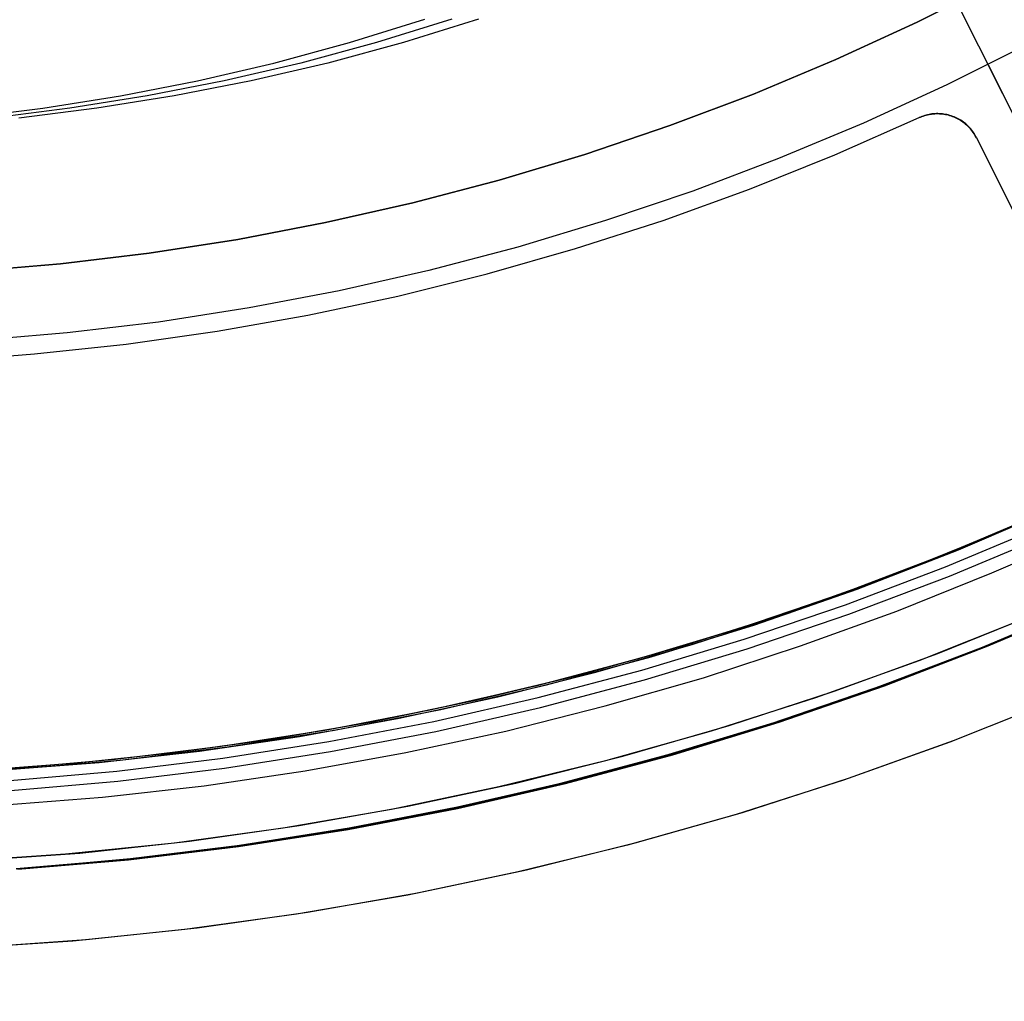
# Model space of a CAD drawing. Header units: millimetres. Extents: x 7986 to 9191, y -11326 to -10283.
# Tile 49 of 256: x 8594 to 8616, y -10742 to -10719. Entities that reach past the tile are written whole.
import ezdxf

# ---------------------------------------------------------------- set-up
doc = ezdxf.new("R2010")
doc.units = ezdxf.units.MM
doc.layers.add('color', color=7, linetype='Continuous')

msp = doc.modelspace()

# ---------------------------------------------------------------- linework, layer by layer
at = {"color": 7, "true_color": 0xffffff}
for p, q in [((8601.175, -10719.918, 32.218), (8602.899, -10719.386, 31.82)), ((8603.518, -10719.386, 34.5), (8601.794, -10719.918, 34.898)), ((8604.136, -10719.386, 37.179), (8602.412, -10719.918, 37.577)), ((8599.434, -10720.389, 32.62), (8601.175, -10719.918, 32.218)), ((8601.794, -10719.918, 34.898), (8600.053, -10720.389, 35.299)), ((8602.412, -10719.918, 37.577), (8600.672, -10720.389, 37.979)), ((8597.679, -10720.798, 33.025), (8599.434, -10720.389, 32.62)), ((8600.053, -10720.389, 35.299), (8598.297, -10720.798, 35.705)), ((8600.672, -10720.389, 37.979), (8598.916, -10720.798, 38.384)), ((8595.911, -10721.145, 33.433), (8597.679, -10720.798, 33.025)), ((8598.297, -10720.798, 35.705), (8596.529, -10721.145, 36.113)), ((8598.916, -10720.798, 38.384), (8597.148, -10721.145, 38.793)), ((8594.132, -10721.429, 33.844), (8595.911, -10721.145, 33.433)), ((8596.529, -10721.145, 36.113), (8594.75, -10721.429, 36.524)), ((8597.148, -10721.145, 38.793), (8595.369, -10721.429, 39.203)), ((8592.344, -10721.651, 34.257), (8594.132, -10721.429, 33.844)), ((8594.75, -10721.429, 36.524), (8592.963, -10721.651, 36.936)), ((8595.369, -10721.429, 39.203), (8593.582, -10721.651, 39.616)), ((8615.669, -10731.33, 39.872), (8617.903, -10730.356, 39.872)), ((8615.155, -10731.561, 27.926), (8617.447, -10730.577, 27.397)), ((8615.61, -10731.351, 60.059), (8617.738, -10730.423, 60.059)), ((8615.61, -10731.351, 60.059), (8617.738, -10730.423, 60.059)), ((8615.61, -10731.351, 60.059), (8617.74, -10730.427, 60.059)), ((8617.019, -10730.753, 61.309), (8614.761, -10731.699, 61.309)), ((8617.019, -10730.753, 18.434), (8614.761, -10731.699, 18.434)), ((8617.041, -10730.743, 35.213), (8614.845, -10731.666, 35.72)), ((8614.86, -10731.949, 60.99), (8617.128, -10730.999, 60.99)), ((8614.86, -10731.949, 60.99), (8617.128, -10730.999, 60.99)), ((8614.947, -10732.166, 60.565), (8617.221, -10731.212, 60.565)), ((8614.947, -10732.166, 60.565), (8617.221, -10731.212, 60.565)), ((8615.918, -10732.093, 18.434), (8618.197, -10731.102, 18.434)), ((8615.918, -10732.093, 18.434), (8618.197, -10731.102, 18.434)), ((8613.402, -10732.226, 39.872), (8615.669, -10731.33, 39.872)), ((8613.455, -10732.216, 60.059), (8615.61, -10731.351, 60.059)), ((8613.455, -10732.216, 60.059), (8615.61, -10731.351, 60.059)), ((8614.761, -10731.699, 61.309), (8612.471, -10732.568, 61.309)), ((8614.761, -10731.699, 18.434), (8612.471, -10732.568, 18.434)), ((8614.845, -10731.666, 35.72), (8612.635, -10732.509, 36.23)), ((8612.831, -10732.463, 28.463), (8615.155, -10731.561, 27.926)), ((8612.562, -10732.821, 60.99), (8614.86, -10731.949, 60.99)), ((8612.562, -10732.821, 60.99), (8614.86, -10731.949, 60.99)), ((8612.641, -10733.04, 60.565), (8614.947, -10732.166, 60.565)), ((8612.641, -10733.04, 60.565), (8614.947, -10732.166, 60.565)), ((8613.738, -10732.968, 18.434), (8615.918, -10732.093, 18.434)), ((8611.106, -10733.043, 39.872), (8613.402, -10732.226, 39.872)), ((8611.272, -10733.009, 60.059), (8613.455, -10732.216, 60.059)), ((8611.272, -10733.009, 60.059), (8613.455, -10732.216, 60.059)), ((8612.471, -10732.568, 61.309), (8610.152, -10733.357, 61.309)), ((8612.471, -10732.568, 18.434), (8610.152, -10733.357, 18.434)), ((8612.635, -10732.509, 36.23), (8610.414, -10733.272, 36.743)), ((8610.477, -10733.281, 29.006), (8612.831, -10732.463, 28.463)), ((8610.235, -10733.613, 60.99), (8612.562, -10732.821, 60.99)), ((8610.235, -10733.613, 60.99), (8612.562, -10732.821, 60.99)), ((8617.996, -10732.846, 27.271), (8615.656, -10733.834, 27.811)), ((8615.766, -10733.774, 40.622), (8618.103, -10732.788, 40.622)), ((8615.841, -10733.765, 35.49), (8618.194, -10732.763, 34.947)), ((8608.783, -10733.781, 39.872), (8611.106, -10733.043, 39.872)), ((8609.064, -10733.727, 60.059), (8611.272, -10733.009, 60.059)), ((8609.064, -10733.727, 60.059), (8611.272, -10733.009, 60.059)), ((8610.306, -10733.835, 60.565), (8612.641, -10733.04, 60.565)), ((8610.306, -10733.835, 60.565), (8612.641, -10733.04, 60.565)), ((8611.531, -10733.769, 18.434), (8613.738, -10732.968, 18.434)), ((8615.613, -10733.836, 19.934), (8617.945, -10732.858, 19.934)), ((8615.613, -10733.836, 61.309), (8617.945, -10732.858, 61.309)), ((8608.097, -10734.014, 29.556), (8610.477, -10733.281, 29.006)), ((8610.414, -10733.272, 36.743), (8608.187, -10733.957, 37.257)), ((8610.152, -10733.357, 61.309), (8607.808, -10734.065, 61.309)), ((8610.152, -10733.357, 18.434), (8607.808, -10734.065, 18.434)), ((8606.832, -10734.37, 60.059), (8609.064, -10733.727, 60.059)), ((8606.832, -10734.37, 60.059), (8609.064, -10733.727, 60.059)), ((8607.881, -10734.324, 60.99), (8610.235, -10733.613, 60.99)), ((8607.881, -10734.324, 60.99), (8610.235, -10733.613, 60.99)), ((8608.187, -10733.957, 37.257), (8605.958, -10734.563, 37.772)), ((8606.436, -10734.439, 39.872), (8608.783, -10733.781, 39.872)), ((8607.945, -10734.548, 60.565), (8610.306, -10733.835, 60.565)), ((8607.945, -10734.548, 60.565), (8610.306, -10733.835, 60.565)), ((8609.297, -10734.496, 18.434), (8611.531, -10733.769, 18.434)), ((8613.249, -10734.732, 19.934), (8615.613, -10733.836, 19.934)), ((8613.249, -10734.732, 61.309), (8615.613, -10733.836, 61.309)), ((8615.656, -10733.834, 27.811), (8613.285, -10734.739, 28.358)), ((8613.397, -10734.679, 40.622), (8615.766, -10733.774, 40.622)), ((8613.456, -10734.683, 36.041), (8615.841, -10733.765, 35.49)), ((8607.808, -10734.065, 61.309), (8605.441, -10734.692, 61.309)), ((8607.808, -10734.065, 18.434), (8605.441, -10734.692, 18.434)), ((8605.694, -10734.663, 30.111), (8608.097, -10734.014, 29.556)), ((8604.581, -10734.938, 60.059), (8606.832, -10734.37, 60.059)), ((8604.581, -10734.938, 60.059), (8606.832, -10734.37, 60.059)), ((8605.505, -10734.953, 60.99), (8607.881, -10734.324, 60.99)), ((8605.505, -10734.953, 60.99), (8607.881, -10734.324, 60.99)), ((8605.958, -10734.563, 37.772), (8603.73, -10735.091, 38.286)), ((8604.068, -10735.016, 39.872), (8606.436, -10734.439, 39.872)), ((8605.561, -10735.18, 60.565), (8607.945, -10734.548, 60.565)), ((8605.561, -10735.18, 60.565), (8607.945, -10734.548, 60.565)), ((8607.04, -10735.146, 18.434), (8609.297, -10734.496, 18.434)), ((8605.441, -10734.692, 61.309), (8603.053, -10735.237, 61.309)), ((8605.441, -10734.692, 18.434), (8603.053, -10735.237, 18.434)), ((8603.27, -10735.224, 30.67), (8605.694, -10734.663, 30.111)), ((8610.856, -10735.547, 19.934), (8613.249, -10734.732, 19.934)), ((8610.856, -10735.547, 61.309), (8613.249, -10734.732, 61.309)), ((8613.285, -10734.739, 28.358), (8610.886, -10735.561, 28.912)), ((8610.998, -10735.501, 40.622), (8613.397, -10734.679, 40.622)), ((8611.041, -10735.517, 36.598), (8613.456, -10734.683, 36.041)), ((8603.73, -10735.091, 38.286), (8601.507, -10735.544, 38.799)), ((8601.682, -10735.511, 39.872), (8604.068, -10735.016, 39.872)), ((8602.311, -10735.429, 60.059), (8604.581, -10734.938, 60.059)), ((8602.311, -10735.429, 60.059), (8604.581, -10734.938, 60.059)), ((8603.108, -10735.5, 60.99), (8605.505, -10734.953, 60.99)), ((8603.108, -10735.5, 60.99), (8605.505, -10734.953, 60.99)), ((8603.053, -10735.237, 61.309), (8600.648, -10735.699, 61.309)), ((8603.053, -10735.237, 18.434), (8600.648, -10735.699, 18.434)), ((8600.829, -10735.699, 31.234), (8603.27, -10735.224, 30.67)), ((8603.156, -10735.729, 60.565), (8605.561, -10735.18, 60.565)), ((8603.156, -10735.729, 60.565), (8605.561, -10735.18, 60.565)), ((8604.763, -10735.72, 18.434), (8607.04, -10735.146, 18.434)), ((8599.28, -10735.924, 39.872), (8601.682, -10735.511, 39.872)), ((8601.507, -10735.544, 38.799), (8599.293, -10735.922, 39.31)), ((8600.026, -10735.844, 60.059), (8602.311, -10735.429, 60.059)), ((8600.026, -10735.844, 60.059), (8602.311, -10735.429, 60.059)), ((8600.694, -10735.964, 60.99), (8603.108, -10735.5, 60.99)), ((8600.694, -10735.964, 60.99), (8603.108, -10735.5, 60.99)), ((8608.435, -10736.278, 19.934), (8610.856, -10735.547, 19.934)), ((8608.435, -10736.278, 61.309), (8610.856, -10735.547, 61.309)), ((8610.886, -10735.561, 28.912), (8608.46, -10736.298, 29.472)), ((8608.572, -10736.239, 40.622), (8610.998, -10735.501, 40.622)), ((8608.599, -10736.264, 37.162), (8611.041, -10735.517, 36.598)), ((8600.648, -10735.699, 61.309), (8598.228, -10736.078, 61.309)), ((8600.648, -10735.699, 18.434), (8598.228, -10736.078, 18.434)), ((8598.373, -10736.087, 31.801), (8600.829, -10735.699, 31.234)), ((8600.734, -10736.194, 60.565), (8603.156, -10735.729, 60.565)), ((8600.734, -10736.194, 60.565), (8603.156, -10735.729, 60.565)), ((8602.468, -10736.217, 18.434), (8604.763, -10735.72, 18.434)), ((8596.865, -10736.254, 39.872), (8599.28, -10735.924, 39.872)), ((8599.293, -10735.922, 39.31), (8597.091, -10736.227, 39.819)), ((8597.728, -10736.181, 60.059), (8600.026, -10735.844, 60.059)), ((8597.728, -10736.181, 60.059), (8600.026, -10735.844, 60.059)), ((8598.265, -10736.345, 60.99), (8600.694, -10735.964, 60.99)), ((8598.265, -10736.345, 60.99), (8600.694, -10735.964, 60.99)), ((8597.091, -10736.227, 39.819), (8594.904, -10736.461, 40.324)), ((8595.42, -10736.441, 60.059), (8597.728, -10736.181, 60.059)), ((8595.42, -10736.441, 60.059), (8597.728, -10736.181, 60.059)), ((8598.228, -10736.078, 61.309), (8595.797, -10736.374, 61.309)), ((8598.228, -10736.078, 18.434), (8595.797, -10736.374, 18.434)), ((8595.906, -10736.386, 32.37), (8598.373, -10736.087, 31.801)), ((8598.298, -10736.576, 60.565), (8600.734, -10736.194, 60.565)), ((8598.298, -10736.576, 60.565), (8600.734, -10736.194, 60.565)), ((8600.157, -10736.637, 18.434), (8602.468, -10736.217, 18.434)), ((8606.122, -10736.893, 40.622), (8608.572, -10736.239, 40.622)), ((8594.904, -10736.461, 40.324), (8592.735, -10736.625, 40.824)), ((8593.105, -10736.622, 60.059), (8595.42, -10736.441, 60.059)), ((8593.105, -10736.622, 60.059), (8595.42, -10736.441, 60.059)), ((8595.797, -10736.374, 61.309), (8593.357, -10736.585, 61.309)), ((8595.797, -10736.374, 18.434), (8593.357, -10736.585, 18.434)), ((8593.429, -10736.597, 32.942), (8595.906, -10736.386, 32.37)), ((8595.825, -10736.641, 60.99), (8598.265, -10736.345, 60.99)), ((8595.825, -10736.641, 60.99), (8598.265, -10736.345, 60.99)), ((8605.991, -10736.925, 19.934), (8608.435, -10736.278, 19.934)), ((8605.991, -10736.925, 61.309), (8608.435, -10736.278, 61.309)), ((8608.46, -10736.298, 29.472), (8606.011, -10736.949, 30.037)), ((8606.134, -10736.924, 37.731), (8608.599, -10736.264, 37.162)), ((8593.376, -10736.853, 60.99), (8595.825, -10736.641, 60.99)), ((8593.376, -10736.853, 60.99), (8595.825, -10736.641, 60.99)), ((8595.849, -10736.873, 60.565), (8598.298, -10736.576, 60.565)), ((8595.849, -10736.873, 60.565), (8598.298, -10736.576, 60.565)), ((8597.833, -10736.978, 18.434), (8600.157, -10736.637, 18.434)), ((8593.392, -10737.086, 60.565), (8595.849, -10736.873, 60.565)), ((8593.392, -10737.086, 60.565), (8595.849, -10736.873, 60.565)), ((8603.651, -10737.462, 40.622), (8606.122, -10736.893, 40.622)), ((8595.499, -10737.24, 18.434), (8597.833, -10736.978, 18.434)), ((8603.526, -10737.488, 19.934), (8605.991, -10736.925, 19.934)), ((8603.526, -10737.488, 61.309), (8605.991, -10736.925, 61.309)), ((8606.011, -10736.949, 30.037), (8603.541, -10737.513, 30.608)), ((8603.648, -10737.496, 38.305), (8606.134, -10736.924, 37.731)), ((8593.158, -10737.424, 18.434), (8595.499, -10737.24, 18.434)), ((8601.043, -10737.965, 19.934), (8603.526, -10737.488, 19.934)), ((8601.043, -10737.965, 61.309), (8603.526, -10737.488, 61.309)), ((8603.541, -10737.513, 30.608), (8601.055, -10737.991, 31.182)), ((8601.144, -10737.979, 38.883), (8603.648, -10737.496, 38.305)), ((8601.162, -10737.944, 40.622), (8603.651, -10737.462, 40.622)), ((8598.545, -10738.356, 19.934), (8601.043, -10737.965, 19.934)), ((8598.545, -10738.356, 61.309), (8601.043, -10737.965, 61.309)), ((8601.055, -10737.991, 31.182), (8598.554, -10738.38, 31.759)), ((8598.625, -10738.374, 39.465), (8601.144, -10737.979, 38.883)), ((8598.657, -10738.341, 40.622), (8601.162, -10737.944, 40.622)), ((8596.035, -10738.661, 19.934), (8598.545, -10738.356, 19.934)), ((8596.035, -10738.661, 61.309), (8598.545, -10738.356, 61.309)), ((8598.554, -10738.38, 31.759), (8596.041, -10738.682, 32.339)), ((8596.095, -10738.679, 40.049), (8598.625, -10738.374, 39.465)), ((8596.14, -10738.65, 40.622), (8598.657, -10738.341, 40.622)), ((8593.516, -10738.879, 19.934), (8596.035, -10738.661, 19.934)), ((8593.516, -10738.879, 61.309), (8596.035, -10738.661, 61.309)), ((8596.041, -10738.682, 32.339), (8593.519, -10738.894, 32.921)), ((8593.555, -10738.894, 40.635), (8596.095, -10738.679, 40.049)), ((8593.614, -10738.872, 40.622), (8596.14, -10738.65, 40.622))]:
    msp.add_line(p, q, dxfattribs=at)
at = {"layer": 'color', "color": 254, "true_color": 0xcad1ee}
for p, q in [((8604.145, -10697.102, 4.359), (8621.17, -10731.074, 4.359)), ((8616.044, -10718.533, 2.259), (8614.208, -10719.453, 2.259)), ((8614.208, -10719.453, 0.259), (8616.044, -10718.533, 0.259)), ((8616.044, -10718.533, 2.259), (8614.208, -10719.453, 2.259)), ((8614.208, -10719.453, 0.259), (8616.044, -10718.533, 0.259)), ((8616.044, -10718.533, 1.259), (8614.208, -10719.453, 1.259)), ((8615.835, -10720.428, 0.259), (8615.122, -10719.005, 0.259)), ((8614.208, -10719.453, 2.259), (8612.341, -10720.309, 2.259)), ((8612.341, -10720.309, 0.259), (8614.208, -10719.453, 0.259)), ((8614.208, -10719.453, 2.259), (8612.341, -10720.309, 2.259)), ((8612.341, -10720.309, 0.259), (8614.208, -10719.453, 0.259)), ((8614.208, -10719.453, 1.259), (8612.341, -10720.309, 1.259)), ((8616.773, -10719.947, 0.259), (8614.888, -10720.892, 0.259)), ((8616.773, -10719.947, 0.259), (8614.888, -10720.892, 0.259)), ((8612.341, -10720.309, 2.259), (8610.445, -10721.101, 2.259)), ((8610.445, -10721.101, 0.259), (8612.341, -10720.309, 0.259)), ((8612.341, -10720.309, 2.259), (8610.445, -10721.101, 2.259)), ((8610.445, -10721.101, 0.259), (8612.341, -10720.309, 0.259)), ((8612.341, -10720.309, 1.259), (8610.445, -10721.101, 1.259)), ((8615.835, -10720.428, 0.259), (8654.774, -10798.125, -36.784)), ((8614.888, -10720.892, 0.259), (8612.971, -10721.771, 0.259)), ((8614.888, -10720.892, 0.259), (8612.971, -10721.771, 0.259)), ((8610.445, -10721.101, 2.259), (8608.524, -10721.826, 2.259)), ((8608.524, -10721.826, 0.259), (8610.445, -10721.101, 0.259)), ((8610.445, -10721.101, 2.259), (8608.524, -10721.826, 2.259)), ((8608.524, -10721.826, 0.259), (8610.445, -10721.101, 0.259)), ((8610.445, -10721.101, 1.259), (8608.524, -10721.826, 1.259)), ((8612.971, -10721.771, 0.259), (8611.025, -10722.584, 0.259)), ((8612.971, -10721.771, 0.259), (8611.025, -10722.584, 0.259)), ((8612.32, -10722.496, 2.259), (8614.252, -10721.643, 2.259)), ((8612.32, -10722.496, 4.359), (8614.252, -10721.643, 4.359)), ((8612.32, -10722.496, 2.259), (8614.252, -10721.643, 2.259)), ((8612.32, -10722.496, 3.309), (8614.252, -10721.643, 3.309)), ((8612.32, -10722.496, 4.359), (8614.252, -10721.643, 4.359)), ((8614.252, -10721.643, 4.359), (8614.284, -10721.629, 4.359)), ((8614.286, -10721.629, 2.258), (8614.252, -10721.643, 2.259)), ((8614.284, -10721.629, 3.101), (8614.252, -10721.643, 3.101)), ((8614.286, -10721.629, 2.258), (8614.252, -10721.643, 2.259)), ((8614.252, -10721.643, 4.359), (8614.284, -10721.629, 4.359)), ((8614.252, -10721.643, 2.259), (8614.252, -10721.643, 4.359)), ((8614.252, -10721.643, 2.259), (8614.252, -10721.643, 4.359)), ((8614.284, -10721.629, 4.359), (8614.315, -10721.616, 4.359)), ((8614.315, -10721.616, 3.101), (8614.284, -10721.629, 3.101)), ((8614.284, -10721.629, 4.359), (8614.315, -10721.616, 4.359)), ((8614.321, -10721.617, 2.257), (8614.286, -10721.629, 2.258)), ((8614.321, -10721.617, 2.257), (8614.286, -10721.629, 2.258)), ((8614.315, -10721.616, 4.359), (8614.348, -10721.605, 4.359)), ((8614.348, -10721.605, 3.101), (8614.315, -10721.616, 3.101)), ((8614.315, -10721.616, 4.359), (8614.348, -10721.605, 4.359)), ((8614.355, -10721.606, 2.255), (8614.321, -10721.617, 2.257)), ((8614.355, -10721.606, 2.255), (8614.321, -10721.617, 2.257)), ((8614.348, -10721.605, 4.359), (8614.38, -10721.594, 4.359)), ((8614.38, -10721.594, 3.101), (8614.348, -10721.605, 3.101)), ((8614.348, -10721.605, 4.359), (8614.38, -10721.594, 4.359)), ((8614.39, -10721.596, 2.253), (8614.355, -10721.606, 2.255)), ((8614.39, -10721.596, 2.253), (8614.355, -10721.606, 2.255)), ((8614.38, -10721.594, 4.359), (8614.413, -10721.585, 4.359)), ((8614.413, -10721.585, 3.101), (8614.38, -10721.594, 3.101)), ((8614.38, -10721.594, 4.359), (8614.413, -10721.585, 4.359)), ((8614.426, -10721.587, 2.25), (8614.39, -10721.596, 2.253)), ((8614.426, -10721.587, 2.25), (8614.39, -10721.596, 2.253)), ((8614.413, -10721.585, 4.359), (8614.446, -10721.576, 4.359)), ((8614.446, -10721.576, 3.101), (8614.413, -10721.585, 3.101)), ((8614.413, -10721.585, 4.359), (8614.446, -10721.576, 4.359)), ((8614.461, -10721.579, 2.246), (8614.426, -10721.587, 2.25)), ((8614.461, -10721.579, 2.246), (8614.426, -10721.587, 2.25)), ((8614.446, -10721.576, 4.359), (8614.48, -10721.569, 4.359)), ((8614.48, -10721.569, 3.101), (8614.446, -10721.576, 3.101)), ((8614.446, -10721.576, 4.359), (8614.48, -10721.569, 4.359)), ((8614.497, -10721.572, 2.242), (8614.461, -10721.579, 2.246)), ((8614.497, -10721.572, 2.242), (8614.461, -10721.579, 2.246)), ((8614.48, -10721.569, 4.359), (8614.513, -10721.563, 4.359)), ((8614.513, -10721.563, 3.101), (8614.48, -10721.569, 3.101)), ((8614.48, -10721.569, 4.359), (8614.513, -10721.563, 4.359)), ((8614.533, -10721.567, 2.238), (8614.497, -10721.572, 2.242)), ((8614.533, -10721.567, 2.238), (8614.497, -10721.572, 2.242)), ((8614.513, -10721.563, 4.359), (8614.547, -10721.558, 4.359)), ((8614.547, -10721.558, 3.101), (8614.513, -10721.563, 3.101)), ((8614.513, -10721.563, 4.359), (8614.547, -10721.558, 4.359)), ((8614.568, -10721.563, 2.233), (8614.533, -10721.567, 2.238)), ((8614.568, -10721.563, 2.233), (8614.533, -10721.567, 2.238)), ((8614.547, -10721.558, 4.359), (8614.581, -10721.555, 4.359)), ((8614.581, -10721.555, 3.101), (8614.547, -10721.558, 3.101)), ((8614.547, -10721.558, 4.359), (8614.581, -10721.555, 4.359)), ((8614.604, -10721.56, 2.228), (8614.568, -10721.563, 2.233)), ((8614.604, -10721.56, 2.228), (8614.568, -10721.563, 2.233)), ((8614.581, -10721.555, 4.359), (8614.615, -10721.552, 4.359)), ((8614.615, -10721.552, 3.101), (8614.581, -10721.555, 3.101)), ((8614.581, -10721.555, 4.359), (8614.615, -10721.552, 4.359)), ((8614.64, -10721.558, 2.222), (8614.604, -10721.56, 2.228)), ((8614.64, -10721.558, 2.222), (8614.604, -10721.56, 2.228)), ((8614.615, -10721.552, 4.359), (8614.649, -10721.551, 4.359)), ((8614.649, -10721.551, 3.101), (8614.615, -10721.552, 3.101)), ((8614.615, -10721.552, 4.359), (8614.649, -10721.551, 4.359)), ((8614.676, -10721.557, 2.216), (8614.64, -10721.558, 2.222)), ((8614.676, -10721.557, 2.216), (8614.64, -10721.558, 2.222)), ((8614.649, -10721.551, 4.359), (8614.684, -10721.551, 4.359)), ((8614.684, -10721.551, 3.101), (8614.649, -10721.551, 3.101)), ((8614.649, -10721.551, 4.359), (8614.684, -10721.551, 4.359)), ((8614.712, -10721.557, 2.209), (8614.676, -10721.557, 2.216)), ((8614.712, -10721.557, 2.209), (8614.676, -10721.557, 2.216)), ((8614.684, -10721.551, 4.359), (8614.718, -10721.552, 4.359)), ((8614.718, -10721.552, 3.101), (8614.684, -10721.551, 3.101)), ((8614.684, -10721.551, 4.359), (8614.718, -10721.552, 4.359)), ((8614.748, -10721.559, 2.202), (8614.712, -10721.557, 2.209)), ((8614.748, -10721.559, 2.202), (8614.712, -10721.557, 2.209)), ((8614.718, -10721.552, 4.359), (8614.752, -10721.554, 4.359)), ((8614.752, -10721.554, 3.101), (8614.718, -10721.552, 3.101)), ((8614.718, -10721.552, 4.359), (8614.752, -10721.554, 4.359)), ((8614.784, -10721.562, 2.195), (8614.748, -10721.559, 2.202)), ((8614.784, -10721.562, 2.195), (8614.748, -10721.559, 2.202)), ((8614.752, -10721.554, 4.359), (8614.786, -10721.557, 4.359)), ((8614.786, -10721.557, 3.101), (8614.752, -10721.554, 3.101)), ((8614.752, -10721.554, 4.359), (8614.786, -10721.557, 4.359)), ((8614.819, -10721.566, 2.187), (8614.784, -10721.562, 2.195)), ((8614.819, -10721.566, 2.187), (8614.784, -10721.562, 2.195)), ((8614.786, -10721.557, 4.359), (8614.82, -10721.562, 4.359)), ((8614.82, -10721.562, 3.101), (8614.786, -10721.557, 3.101)), ((8614.786, -10721.557, 4.359), (8614.82, -10721.562, 4.359)), ((8614.854, -10721.571, 2.178), (8614.819, -10721.566, 2.187)), ((8614.854, -10721.571, 2.178), (8614.819, -10721.566, 2.187)), ((8614.82, -10721.562, 4.359), (8614.854, -10721.567, 4.359)), ((8614.854, -10721.567, 3.101), (8614.82, -10721.562, 3.101)), ((8614.82, -10721.562, 4.359), (8614.854, -10721.567, 4.359)), ((8614.854, -10721.567, 4.359), (8614.887, -10721.574, 4.359)), ((8614.887, -10721.574, 3.101), (8614.854, -10721.567, 3.101)), ((8614.854, -10721.567, 4.359), (8614.887, -10721.574, 4.359)), ((8614.889, -10721.578, 2.169), (8614.854, -10721.571, 2.178)), ((8614.889, -10721.578, 2.169), (8614.854, -10721.571, 2.178)), ((8614.887, -10721.574, 4.359), (8614.92, -10721.582, 4.359)), ((8614.92, -10721.582, 3.101), (8614.887, -10721.574, 3.101)), ((8614.887, -10721.574, 4.359), (8614.92, -10721.582, 4.359)), ((8614.923, -10721.585, 2.16), (8614.889, -10721.578, 2.169)), ((8614.923, -10721.585, 2.16), (8614.889, -10721.578, 2.169)), ((8614.92, -10721.582, 4.359), (8614.953, -10721.591, 4.359)), ((8614.953, -10721.591, 3.101), (8614.92, -10721.582, 3.101)), ((8614.92, -10721.582, 4.359), (8614.953, -10721.591, 4.359)), ((8614.958, -10721.594, 2.151), (8614.923, -10721.585, 2.16)), ((8614.958, -10721.594, 2.151), (8614.923, -10721.585, 2.16)), ((8614.953, -10721.591, 4.359), (8614.986, -10721.601, 4.359)), ((8614.986, -10721.601, 3.101), (8614.953, -10721.591, 3.101)), ((8614.953, -10721.591, 4.359), (8614.986, -10721.601, 4.359)), ((8614.991, -10721.604, 2.141), (8614.958, -10721.594, 2.151)), ((8614.991, -10721.604, 2.141), (8614.958, -10721.594, 2.151)), ((8614.986, -10721.601, 4.359), (8615.018, -10721.613, 4.359)), ((8615.018, -10721.613, 3.101), (8614.986, -10721.601, 3.101)), ((8614.986, -10721.601, 4.359), (8615.018, -10721.613, 4.359)), ((8615.024, -10721.615, 2.13), (8614.991, -10721.604, 2.141)), ((8615.024, -10721.615, 2.13), (8614.991, -10721.604, 2.141)), ((8615.018, -10721.613, 4.359), (8615.05, -10721.625, 4.359)), ((8615.05, -10721.625, 3.101), (8615.018, -10721.613, 3.101)), ((8615.018, -10721.613, 4.359), (8615.05, -10721.625, 4.359)), ((8615.057, -10721.627, 2.12), (8615.024, -10721.615, 2.13)), ((8615.057, -10721.627, 2.12), (8615.024, -10721.615, 2.13)), ((8615.05, -10721.625, 4.359), (8615.082, -10721.638, 4.359)), ((8615.082, -10721.638, 3.101), (8615.05, -10721.625, 3.101)), ((8615.05, -10721.625, 4.359), (8615.082, -10721.638, 4.359)), ((8615.089, -10721.64, 2.109), (8615.057, -10721.627, 2.12)), ((8615.089, -10721.64, 2.109), (8615.057, -10721.627, 2.12)), ((8615.082, -10721.638, 4.359), (8615.113, -10721.653, 4.359)), ((8615.113, -10721.653, 3.101), (8615.082, -10721.638, 3.101)), ((8615.082, -10721.638, 4.359), (8615.113, -10721.653, 4.359)), ((8615.121, -10721.654, 2.098), (8615.089, -10721.64, 2.109)), ((8615.121, -10721.654, 2.098), (8615.089, -10721.64, 2.109)), ((8615.113, -10721.653, 4.359), (8615.143, -10721.669, 4.359)), ((8615.143, -10721.669, 3.101), (8615.113, -10721.653, 3.101)), ((8615.113, -10721.653, 4.359), (8615.143, -10721.669, 4.359)), ((8615.152, -10721.67, 2.086), (8615.121, -10721.654, 2.098)), ((8615.152, -10721.67, 2.086), (8615.121, -10721.654, 2.098)), ((8615.143, -10721.669, 4.359), (8615.173, -10721.685, 4.359)), ((8615.173, -10721.685, 3.101), (8615.143, -10721.669, 3.101)), ((8615.143, -10721.669, 4.359), (8615.173, -10721.685, 4.359)), ((8615.182, -10721.686, 2.074), (8615.152, -10721.67, 2.086)), ((8615.182, -10721.686, 2.074), (8615.152, -10721.67, 2.086)), ((8615.173, -10721.685, 4.359), (8615.202, -10721.703, 4.359)), ((8615.202, -10721.703, 3.101), (8615.173, -10721.685, 3.101)), ((8615.173, -10721.685, 4.359), (8615.202, -10721.703, 4.359)), ((8615.212, -10721.704, 2.062), (8615.182, -10721.686, 2.074)), ((8615.212, -10721.704, 2.062), (8615.182, -10721.686, 2.074)), ((8615.202, -10721.703, 4.359), (8615.231, -10721.721, 4.359)), ((8615.231, -10721.721, 3.101), (8615.202, -10721.703, 3.101)), ((8615.202, -10721.703, 4.359), (8615.231, -10721.721, 4.359)), ((8615.241, -10721.722, 2.05), (8615.212, -10721.704, 2.062)), ((8615.241, -10721.722, 2.05), (8615.212, -10721.704, 2.062)), ((8615.231, -10721.721, 4.359), (8615.259, -10721.741, 4.359)), ((8615.259, -10721.741, 3.101), (8615.231, -10721.721, 3.101)), ((8615.231, -10721.721, 4.359), (8615.259, -10721.741, 4.359)), ((8615.269, -10721.742, 2.037), (8615.241, -10721.722, 2.05)), ((8615.269, -10721.742, 2.037), (8615.241, -10721.722, 2.05)), ((8615.259, -10721.741, 4.359), (8615.286, -10721.762, 4.359)), ((8615.286, -10721.762, 3.101), (8615.259, -10721.741, 3.101)), ((8615.259, -10721.741, 4.359), (8615.286, -10721.762, 4.359)), ((8615.296, -10721.762, 2.024), (8615.269, -10721.742, 2.037)), ((8615.296, -10721.762, 2.024), (8615.269, -10721.742, 2.037)), ((8615.286, -10721.762, 4.359), (8615.313, -10721.783, 4.359)), ((8615.313, -10721.783, 3.101), (8615.286, -10721.762, 3.101)), ((8615.286, -10721.762, 4.359), (8615.313, -10721.783, 4.359)), ((8615.323, -10721.783, 2.011), (8615.296, -10721.762, 2.024)), ((8615.323, -10721.783, 2.011), (8615.296, -10721.762, 2.024)), ((8608.524, -10721.826, 2.259), (8606.578, -10722.485, 2.259)), ((8606.578, -10722.485, 0.259), (8608.524, -10721.826, 0.259)), ((8608.524, -10721.826, 2.259), (8606.578, -10722.485, 2.259)), ((8606.578, -10722.485, 0.259), (8608.524, -10721.826, 0.259)), ((8608.524, -10721.826, 1.259), (8606.578, -10722.485, 1.259)), ((8615.313, -10721.783, 4.359), (8615.339, -10721.805, 4.359)), ((8615.339, -10721.805, 3.101), (8615.313, -10721.783, 3.101)), ((8615.313, -10721.783, 4.359), (8615.339, -10721.805, 4.359)), ((8615.349, -10721.806, 1.998), (8615.323, -10721.783, 2.011)), ((8615.349, -10721.806, 1.998), (8615.323, -10721.783, 2.011)), ((8615.339, -10721.805, 4.359), (8615.364, -10721.829, 4.359)), ((8615.364, -10721.829, 3.101), (8615.339, -10721.805, 3.101)), ((8615.339, -10721.805, 4.359), (8615.364, -10721.829, 4.359)), ((8615.373, -10721.829, 1.984), (8615.349, -10721.806, 1.998)), ((8615.373, -10721.829, 1.984), (8615.349, -10721.806, 1.998)), ((8615.364, -10721.829, 4.359), (8615.388, -10721.853, 4.359)), ((8615.388, -10721.853, 3.101), (8615.364, -10721.829, 3.101)), ((8615.364, -10721.829, 4.359), (8615.388, -10721.853, 4.359)), ((8615.397, -10721.853, 1.971), (8615.373, -10721.829, 1.984)), ((8615.397, -10721.853, 1.971), (8615.373, -10721.829, 1.984)), ((8615.388, -10721.853, 4.359), (8615.411, -10721.878, 4.359)), ((8615.411, -10721.878, 3.101), (8615.388, -10721.853, 3.101)), ((8615.388, -10721.853, 4.359), (8615.411, -10721.878, 4.359)), ((8615.42, -10721.878, 1.957), (8615.397, -10721.853, 1.971)), ((8615.42, -10721.878, 1.957), (8615.397, -10721.853, 1.971)), ((8615.411, -10721.878, 4.359), (8615.434, -10721.903, 4.359)), ((8615.434, -10721.903, 3.101), (8615.411, -10721.878, 3.101)), ((8615.411, -10721.878, 4.359), (8615.434, -10721.903, 4.359)), ((8615.442, -10721.903, 1.943), (8615.42, -10721.878, 1.957)), ((8615.442, -10721.903, 1.943), (8615.42, -10721.878, 1.957)), ((8615.434, -10721.903, 4.359), (8615.456, -10721.93, 4.359)), ((8615.456, -10721.93, 3.101), (8615.434, -10721.903, 3.101)), ((8615.434, -10721.903, 4.359), (8615.456, -10721.93, 4.359)), ((8615.463, -10721.93, 1.929), (8615.442, -10721.903, 1.943)), ((8615.463, -10721.93, 1.929), (8615.442, -10721.903, 1.943)), ((8615.456, -10721.93, 4.359), (8615.476, -10721.957, 4.359)), ((8615.476, -10721.957, 3.101), (8615.456, -10721.93, 3.101)), ((8615.456, -10721.93, 4.359), (8615.476, -10721.957, 4.359)), ((8615.483, -10721.957, 1.915), (8615.463, -10721.93, 1.929)), ((8615.483, -10721.957, 1.915), (8615.463, -10721.93, 1.929)), ((8615.476, -10721.957, 4.359), (8615.496, -10721.985, 4.359)), ((8615.496, -10721.985, 3.101), (8615.476, -10721.957, 3.101)), ((8615.476, -10721.957, 4.359), (8615.496, -10721.985, 4.359)), ((8615.502, -10721.985, 1.901), (8615.483, -10721.957, 1.915)), ((8615.502, -10721.985, 1.901), (8615.483, -10721.957, 1.915)), ((8615.496, -10721.985, 4.359), (8615.515, -10722.013, 4.359)), ((8615.515, -10722.013, 3.101), (8615.496, -10721.985, 3.101)), ((8615.496, -10721.985, 4.359), (8615.515, -10722.013, 4.359)), ((8615.519, -10722.013, 1.886), (8615.502, -10721.985, 1.901)), ((8615.519, -10722.013, 1.886), (8615.502, -10721.985, 1.901)), ((8615.515, -10722.013, 4.359), (8615.533, -10722.042, 4.359)), ((8615.533, -10722.042, 3.101), (8615.515, -10722.013, 3.101)), ((8615.515, -10722.013, 4.359), (8615.533, -10722.042, 4.359)), ((8615.536, -10722.042, 1.872), (8615.519, -10722.013, 1.886)), ((8615.536, -10722.042, 1.872), (8615.519, -10722.013, 1.886)), ((8615.533, -10722.042, 4.359), (8615.55, -10722.072, 4.359)), ((8615.55, -10722.072, 3.101), (8615.533, -10722.042, 3.101)), ((8615.533, -10722.042, 4.359), (8615.55, -10722.072, 4.359)), ((8615.551, -10722.072, 1.858), (8615.536, -10722.042, 1.872)), ((8615.551, -10722.072, 1.858), (8615.536, -10722.042, 1.872)), ((8615.55, -10722.072, 4.359), (8615.566, -10722.103, 4.359)), ((8615.566, -10722.103, 3.101), (8615.55, -10722.072, 3.101)), ((8615.55, -10722.072, 4.359), (8615.566, -10722.103, 4.359)), ((8615.566, -10722.103, 1.843), (8615.551, -10722.072, 1.858)), ((8615.566, -10722.103, 1.843), (8615.551, -10722.072, 1.858)), ((8615.566, -10722.103, 4.359), (8615.566, -10722.103, 1.843)), ((8615.566, -10722.103, 1.843), (8619.824, -10730.599, -2.207)), ((8615.566, -10722.103, 4.359), (8619.824, -10730.599, 4.359)), ((8615.566, -10722.103, 4.359), (8615.566, -10722.103, 1.843)), ((8615.566, -10722.103, 1.843), (8619.824, -10730.599, -2.207)), ((8615.566, -10722.103, 4.359), (8619.824, -10730.599, 4.359)), ((8606.578, -10722.485, 2.259), (8604.611, -10723.076, 2.259)), ((8604.611, -10723.076, 0.259), (8606.578, -10722.485, 0.259)), ((8606.578, -10722.485, 2.259), (8604.611, -10723.076, 2.259)), ((8604.611, -10723.076, 0.259), (8606.578, -10722.485, 0.259)), ((8606.578, -10722.485, 1.259), (8604.611, -10723.076, 1.259)), ((8611.025, -10722.584, 0.259), (8609.052, -10723.329, 0.259)), ((8611.025, -10722.584, 0.259), (8609.052, -10723.329, 0.259)), ((8610.359, -10723.282, 2.259), (8612.32, -10722.496, 2.259)), ((8610.359, -10723.282, 4.359), (8612.32, -10722.496, 4.359)), ((8610.359, -10723.282, 2.259), (8612.32, -10722.496, 2.259)), ((8610.359, -10723.282, 3.309), (8612.32, -10722.496, 3.309)), ((8610.359, -10723.282, 4.359), (8612.32, -10722.496, 4.359)), ((8604.611, -10723.076, 2.259), (8602.625, -10723.599, 2.259)), ((8602.625, -10723.599, 0.259), (8604.611, -10723.076, 0.259)), ((8604.611, -10723.076, 2.259), (8602.625, -10723.599, 2.259)), ((8602.625, -10723.599, 0.259), (8604.611, -10723.076, 0.259)), ((8604.611, -10723.076, 1.259), (8602.625, -10723.599, 1.259)), ((8609.052, -10723.329, 0.259), (8607.054, -10724.005, 0.259)), ((8609.052, -10723.329, 0.259), (8607.054, -10724.005, 0.259)), ((8608.372, -10724, 2.259), (8610.359, -10723.282, 2.259)), ((8608.372, -10724, 4.359), (8610.359, -10723.282, 4.359)), ((8608.372, -10724, 2.259), (8610.359, -10723.282, 2.259)), ((8608.372, -10724, 3.309), (8610.359, -10723.282, 3.309)), ((8608.372, -10724, 4.359), (8610.359, -10723.282, 4.359)), ((8602.625, -10723.599, 2.259), (8600.622, -10724.053, 2.259)), ((8600.622, -10724.053, 0.259), (8602.625, -10723.599, 0.259)), ((8602.625, -10723.599, 2.259), (8600.622, -10724.053, 2.259)), ((8600.622, -10724.053, 0.259), (8602.625, -10723.599, 0.259)), ((8602.625, -10723.599, 1.259), (8600.622, -10724.053, 1.259)), ((8607.054, -10724.005, 0.259), (8605.035, -10724.612, 0.259)), ((8607.054, -10724.005, 0.259), (8605.035, -10724.612, 0.259)), ((8606.361, -10724.649, 2.259), (8608.372, -10724, 2.259)), ((8606.361, -10724.649, 4.359), (8608.372, -10724, 4.359)), ((8606.361, -10724.649, 2.259), (8608.372, -10724, 2.259)), ((8606.361, -10724.649, 3.309), (8608.372, -10724, 3.309)), ((8606.361, -10724.649, 4.359), (8608.372, -10724, 4.359)), ((8600.622, -10724.053, 2.259), (8598.604, -10724.438, 2.259)), ((8598.604, -10724.438, 0.259), (8600.622, -10724.053, 0.259)), ((8600.622, -10724.053, 2.259), (8598.604, -10724.438, 2.259)), ((8598.604, -10724.438, 0.259), (8600.622, -10724.053, 0.259)), ((8600.622, -10724.053, 1.259), (8598.604, -10724.438, 1.259)), ((8598.604, -10724.438, 2.259), (8596.574, -10724.753, 2.259)), ((8596.574, -10724.753, 0.259), (8598.604, -10724.438, 0.259)), ((8598.604, -10724.438, 2.259), (8596.574, -10724.753, 2.259)), ((8596.574, -10724.753, 0.259), (8598.604, -10724.438, 0.259)), ((8598.604, -10724.438, 1.259), (8596.574, -10724.753, 1.259)), ((8605.035, -10724.612, 0.259), (8602.995, -10725.149, 0.259)), ((8605.035, -10724.612, 0.259), (8602.995, -10725.149, 0.259)), ((8604.33, -10725.229, 2.259), (8606.361, -10724.649, 2.259)), ((8604.33, -10725.229, 4.359), (8606.361, -10724.649, 4.359)), ((8604.33, -10725.229, 2.259), (8606.361, -10724.649, 2.259)), ((8604.33, -10725.229, 3.309), (8606.361, -10724.649, 3.309)), ((8604.33, -10725.229, 4.359), (8606.361, -10724.649, 4.359)), ((8596.574, -10724.753, 2.259), (8594.535, -10724.997, 2.259)), ((8594.535, -10724.997, 0.259), (8596.574, -10724.753, 0.259)), ((8596.574, -10724.753, 2.259), (8594.535, -10724.997, 2.259)), ((8594.535, -10724.997, 0.259), (8596.574, -10724.753, 0.259)), ((8596.574, -10724.753, 1.259), (8594.535, -10724.997, 1.259)), ((8594.535, -10724.997, 2.259), (8592.488, -10725.171, 2.259)), ((8592.488, -10725.171, 0.259), (8594.535, -10724.997, 0.259)), ((8594.535, -10724.997, 2.259), (8592.488, -10725.171, 2.259)), ((8592.488, -10725.171, 0.259), (8594.535, -10724.997, 0.259)), ((8594.535, -10724.997, 1.259), (8592.488, -10725.171, 1.259)), ((8602.995, -10725.149, 0.259), (8600.938, -10725.615, 0.259)), ((8602.995, -10725.149, 0.259), (8600.938, -10725.615, 0.259)), ((8602.28, -10725.739, 2.259), (8604.33, -10725.229, 2.259)), ((8602.28, -10725.739, 4.359), (8604.33, -10725.229, 4.359)), ((8602.28, -10725.739, 2.259), (8604.33, -10725.229, 2.259)), ((8602.28, -10725.739, 3.309), (8604.33, -10725.229, 3.309)), ((8602.28, -10725.739, 4.359), (8604.33, -10725.229, 4.359)), ((8600.938, -10725.615, 0.259), (8598.867, -10726.01, 0.259)), ((8600.938, -10725.615, 0.259), (8598.867, -10726.01, 0.259)), ((8600.213, -10726.178, 2.259), (8602.28, -10725.739, 2.259)), ((8600.213, -10726.178, 4.359), (8602.28, -10725.739, 4.359)), ((8600.213, -10726.178, 2.259), (8602.28, -10725.739, 2.259)), ((8600.213, -10726.178, 3.309), (8602.28, -10725.739, 3.309)), ((8600.213, -10726.178, 4.359), (8602.28, -10725.739, 4.359)), ((8598.867, -10726.01, 0.259), (8596.783, -10726.334, 0.259)), ((8598.867, -10726.01, 0.259), (8596.783, -10726.334, 0.259)), ((8598.133, -10726.546, 2.259), (8600.213, -10726.178, 2.259)), ((8598.133, -10726.546, 4.359), (8600.213, -10726.178, 4.359)), ((8598.133, -10726.546, 2.259), (8600.213, -10726.178, 2.259)), ((8598.133, -10726.546, 3.309), (8600.213, -10726.178, 3.309)), ((8598.133, -10726.546, 4.359), (8600.213, -10726.178, 4.359)), ((8596.783, -10726.334, 0.259), (8594.689, -10726.585, 0.259)), ((8596.783, -10726.334, 0.259), (8594.689, -10726.585, 0.259)), ((8594.689, -10726.585, 0.259), (8592.587, -10726.763, 0.259)), ((8594.689, -10726.585, 0.259), (8592.587, -10726.763, 0.259)), ((8596.041, -10726.843, 2.259), (8598.133, -10726.546, 2.259)), ((8596.041, -10726.843, 4.359), (8598.133, -10726.546, 4.359)), ((8596.041, -10726.843, 2.259), (8598.133, -10726.546, 2.259)), ((8596.041, -10726.843, 3.309), (8598.133, -10726.546, 3.309)), ((8596.041, -10726.843, 4.359), (8598.133, -10726.546, 4.359)), ((8593.94, -10727.067, 2.259), (8596.041, -10726.843, 2.259)), ((8593.94, -10727.067, 4.359), (8596.041, -10726.843, 4.359)), ((8593.94, -10727.067, 2.259), (8596.041, -10726.843, 2.259)), ((8593.94, -10727.067, 3.309), (8596.041, -10726.843, 3.309)), ((8593.94, -10727.067, 4.359), (8596.041, -10726.843, 4.359)), ((8591.833, -10727.219, 2.259), (8593.94, -10727.067, 2.259)), ((8591.833, -10727.219, 4.359), (8593.94, -10727.067, 4.359)), ((8591.833, -10727.219, 2.259), (8593.94, -10727.067, 2.259)), ((8591.833, -10727.219, 3.309), (8593.94, -10727.067, 3.309)), ((8591.833, -10727.219, 4.359), (8593.94, -10727.067, 4.359)), ((8614.685, -10733.939, -2.642), (8617.036, -10732.987, -2.642)), ((8614.685, -10733.939, -2.642), (8617.036, -10732.987, -2.642)), ((8616.59, -10733.175, 17.559), (8614.248, -10734.106, 17.559)), ((8616.59, -10733.175, 17.559), (8614.248, -10734.106, 17.559)), ((8616.59, -10733.175, 7.459), (8614.248, -10734.106, 7.459)), ((8612.301, -10734.809, -2.642), (8614.685, -10733.939, -2.642)), ((8612.301, -10734.809, -2.642), (8614.685, -10733.939, -2.642)), ((8614.248, -10734.106, 17.559), (8611.875, -10734.955, 17.559)), ((8614.248, -10734.106, 17.559), (8611.875, -10734.955, 17.559)), ((8614.248, -10734.106, 7.459), (8611.875, -10734.955, 7.459)), ((8609.889, -10735.596, -2.642), (8612.301, -10734.809, -2.642)), ((8609.889, -10735.596, -2.642), (8612.301, -10734.809, -2.642)), ((8611.875, -10734.955, 17.559), (8609.475, -10735.722, 17.559)), ((8611.875, -10734.955, 17.559), (8609.475, -10735.722, 17.559)), ((8611.875, -10734.955, 7.459), (8609.475, -10735.722, 7.459)), ((8617.361, -10735.021, 17.559), (8614.954, -10735.977, 17.559)), ((8617.361, -10735.021, 17.559), (8614.954, -10735.977, 17.559)), ((8617.361, -10735.021, 7.032), (8614.954, -10735.977, 7.032)), ((8617.412, -10734.999, -3.495), (8615.033, -10735.947, -3.495)), ((8617.412, -10734.999, -3.495), (8615.033, -10735.947, -3.495)), ((8609.475, -10735.722, 17.559), (8607.049, -10736.406, 17.559)), ((8609.475, -10735.722, 17.559), (8607.049, -10736.406, 17.559)), ((8609.475, -10735.722, 7.459), (8607.049, -10736.406, 7.459)), ((8607.452, -10736.298, -2.642), (8609.889, -10735.596, -2.642)), ((8607.452, -10736.298, -2.642), (8609.889, -10735.596, -2.642)), ((8614.954, -10735.977, 17.559), (8612.517, -10736.849, 17.559)), ((8614.954, -10735.977, 17.559), (8612.517, -10736.849, 17.559)), ((8614.954, -10735.977, 7.032), (8612.517, -10736.849, 7.032)), ((8615.033, -10735.947, -3.495), (8612.623, -10736.813, -3.495)), ((8615.033, -10735.947, -3.495), (8612.623, -10736.813, -3.495)), ((8607.049, -10736.406, 17.559), (8604.602, -10737.005, 17.559)), ((8607.049, -10736.406, 17.559), (8604.602, -10737.005, 17.559)), ((8607.049, -10736.406, 7.459), (8604.602, -10737.005, 7.459)), ((8604.991, -10736.916, -2.642), (8607.452, -10736.298, -2.642)), ((8604.991, -10736.916, -2.642), (8607.452, -10736.298, -2.642)), ((8602.51, -10737.447, -2.642), (8604.991, -10736.916, -2.642)), ((8602.51, -10737.447, -2.642), (8604.991, -10736.916, -2.642)), ((8612.517, -10736.849, 17.559), (8610.051, -10737.637, 17.559)), ((8612.517, -10736.849, 17.559), (8610.051, -10737.637, 17.559)), ((8612.517, -10736.849, 7.032), (8610.051, -10737.637, 7.032)), ((8612.623, -10736.813, -3.495), (8610.185, -10737.597, -3.495)), ((8612.623, -10736.813, -3.495), (8610.185, -10737.597, -3.495)), ((8604.602, -10737.005, 17.559), (8602.135, -10737.52, 17.559)), ((8604.602, -10737.005, 17.559), (8602.135, -10737.52, 17.559)), ((8604.602, -10737.005, 7.459), (8602.135, -10737.52, 7.459)), ((8602.135, -10737.52, 17.559), (8599.651, -10737.949, 17.559)), ((8602.135, -10737.52, 17.559), (8599.651, -10737.949, 17.559)), ((8602.135, -10737.52, 7.459), (8599.651, -10737.949, 7.459)), ((8600.012, -10737.892, -2.642), (8602.51, -10737.447, -2.642)), ((8600.012, -10737.892, -2.642), (8602.51, -10737.447, -2.642)), ((8610.185, -10737.597, -3.495), (8607.722, -10738.296, -3.495)), ((8610.185, -10737.597, -3.495), (8607.722, -10738.296, -3.495)), ((8610.051, -10737.637, 17.559), (8607.559, -10738.34, 17.559)), ((8610.051, -10737.637, 17.559), (8607.559, -10738.34, 17.559)), ((8610.051, -10737.637, 7.032), (8607.559, -10738.34, 7.032)), ((8599.651, -10737.949, 17.559), (8597.155, -10738.292, 17.559)), ((8599.651, -10737.949, 17.559), (8597.155, -10738.292, 17.559)), ((8599.651, -10737.949, 7.459), (8597.155, -10738.292, 7.459)), ((8597.501, -10738.25, -2.642), (8600.012, -10737.892, -2.642)), ((8597.501, -10738.25, -2.642), (8600.012, -10737.892, -2.642)), ((8594.978, -10738.52, -2.642), (8597.501, -10738.25, -2.642)), ((8594.978, -10738.52, -2.642), (8597.501, -10738.25, -2.642)), ((8597.155, -10738.292, 17.559), (8594.648, -10738.549, 17.559)), ((8597.155, -10738.292, 17.559), (8594.648, -10738.549, 17.559)), ((8597.155, -10738.292, 7.459), (8594.648, -10738.549, 7.459)), ((8607.559, -10738.34, 17.559), (8605.044, -10738.955, 17.559)), ((8607.559, -10738.34, 17.559), (8605.044, -10738.955, 17.559)), ((8607.559, -10738.34, 7.032), (8605.044, -10738.955, 7.032)), ((8607.722, -10738.296, -3.495), (8605.236, -10738.912, -3.495)), ((8607.722, -10738.296, -3.495), (8605.236, -10738.912, -3.495)), ((8594.648, -10738.549, 17.559), (8592.134, -10738.719, 17.559)), ((8594.648, -10738.549, 17.559), (8592.134, -10738.719, 17.559)), ((8594.648, -10738.549, 7.459), (8592.134, -10738.719, 7.459)), ((8592.448, -10738.702, -2.642), (8594.978, -10738.52, -2.642)), ((8592.448, -10738.702, -2.642), (8594.978, -10738.52, -2.642)), ((8605.044, -10738.955, 17.559), (8602.509, -10739.484, 17.559)), ((8605.044, -10738.955, 17.559), (8602.509, -10739.484, 17.559)), ((8605.044, -10738.955, 7.032), (8602.509, -10739.484, 7.032)), ((8605.236, -10738.912, -3.495), (8602.73, -10739.442, -3.495)), ((8605.236, -10738.912, -3.495), (8602.73, -10739.442, -3.495)), ((8602.509, -10739.484, 17.559), (8599.958, -10739.925, 17.559)), ((8602.509, -10739.484, 17.559), (8599.958, -10739.925, 17.559)), ((8602.509, -10739.484, 7.032), (8599.958, -10739.925, 7.032)), ((8602.73, -10739.442, -3.495), (8600.208, -10739.886, -3.495)), ((8602.73, -10739.442, -3.495), (8600.208, -10739.886, -3.495)), ((8599.958, -10739.925, 17.559), (8597.393, -10740.278, 17.559)), ((8599.958, -10739.925, 17.559), (8597.393, -10740.278, 17.559)), ((8599.958, -10739.925, 7.032), (8597.393, -10740.278, 7.032)), ((8600.208, -10739.886, -3.495), (8597.672, -10740.244, -3.495)), ((8600.208, -10739.886, -3.495), (8597.672, -10740.244, -3.495)), ((8597.393, -10740.278, 17.559), (8594.817, -10740.542, 17.559)), ((8597.393, -10740.278, 17.559), (8594.817, -10740.542, 17.559)), ((8597.393, -10740.278, 7.032), (8594.817, -10740.542, 7.032)), ((8597.672, -10740.244, -3.495), (8595.126, -10740.515, -3.495)), ((8597.672, -10740.244, -3.495), (8595.126, -10740.515, -3.495)), ((8595.126, -10740.515, -3.495), (8592.571, -10740.699, -3.495)), ((8595.126, -10740.515, -3.495), (8592.571, -10740.699, -3.495)), ((8594.817, -10740.542, 17.559), (8592.234, -10740.716, 17.559)), ((8594.817, -10740.542, 17.559), (8592.234, -10740.716, 17.559)), ((8594.817, -10740.542, 7.032), (8592.234, -10740.716, 7.032))]:
    msp.add_line(p, q, dxfattribs=at)
at = {"layer": 'color'}
for p, q in [((8616.59, -10733.175, 17.559), (8614.248, -10734.106, 17.559)), ((8614.248, -10734.106, 17.559), (8611.875, -10734.955, 17.559)), ((8611.875, -10734.955, 17.559), (8609.475, -10735.722, 17.559)), ((8609.475, -10735.722, 17.559), (8607.049, -10736.406, 17.559)), ((8607.049, -10736.406, 17.559), (8604.602, -10737.005, 17.559)), ((8604.602, -10737.005, 17.559), (8602.135, -10737.52, 17.559)), ((8602.135, -10737.52, 17.559), (8599.651, -10737.949, 17.559)), ((8599.651, -10737.949, 17.559), (8597.155, -10738.292, 17.559)), ((8597.155, -10738.292, 17.559), (8594.648, -10738.549, 17.559)), ((8594.648, -10738.549, 17.559), (8592.134, -10738.719, 17.559))]:
    msp.add_line(p, q, dxfattribs=at)

doc.saveas('drawing.dxf')
